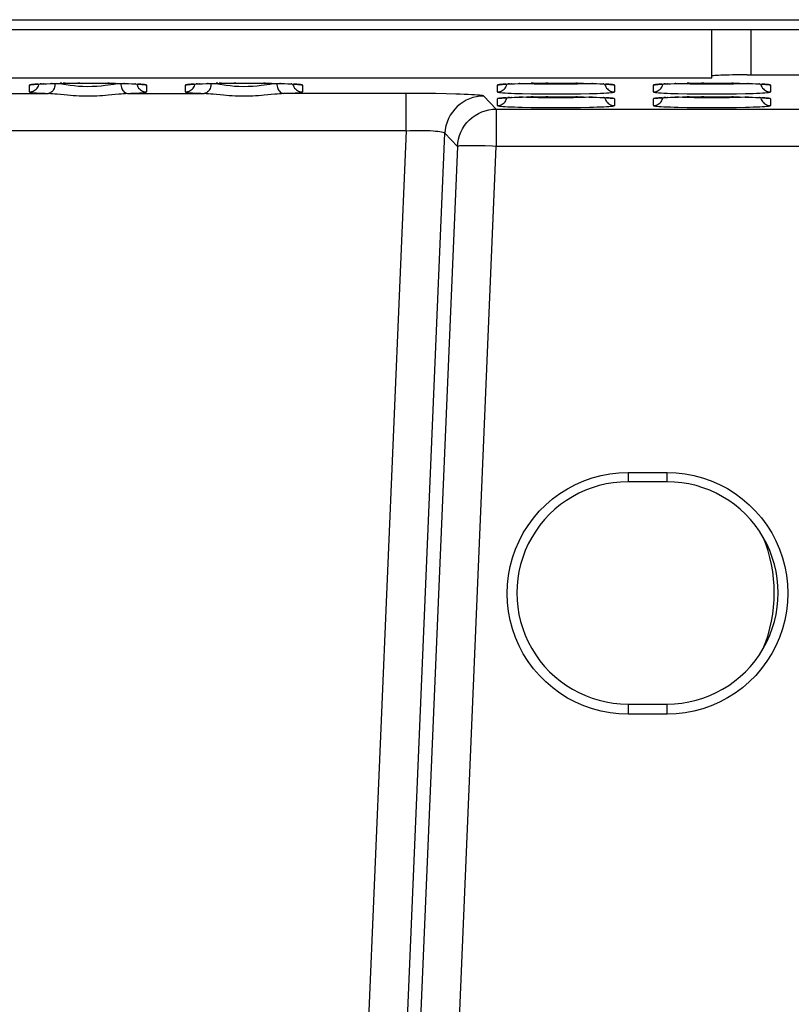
# Model space of a CAD drawing. Header units: millimetres. Extents: x 0 to 1574, y -402 to 1216.
# Tile 15 of 89: x 549 to 589, y 79 to 130. Entities that reach past the tile are written whole.
import ezdxf

# ---------------------------------------------------------------- set-up
doc = ezdxf.new("R2010")
doc.units = ezdxf.units.MM
doc.header["$LTSCALE"] = 65.395
for name, color, linetype in [('EFC5610_90KW_BOTTOM_1_AM_0', 7, 'CONTINUOUS'), ('MANIFOLD_SOLID_BREP_372190_AM_0', 7, 'CONTINUOUS'), ('TERMINAL_HAPPY_2P_1_AM_0', 7, 'CONTINUOUS')]:
    doc.layers.add(name, color=color, linetype=linetype)

msp = doc.modelspace()

# ---------------------------------------------------------------- linework, layer by layer
at = {"layer": 'EFC5610_90KW_BOTTOM_1_AM_0', "color": 7}
for p, q in [((584.794, 126.553), (584.794, 129.057)), ((586.794, 129.057), (586.794, 126.732)), ((584.794, 126.553), (455.382, 126.553)), ((550.198, 126.254), (550.077, 126.246)), ((550.115, 126.247), (550.177, 126.251)), ((550.177, 126.251), (550.248, 126.256)), ((550.248, 126.256), (550.198, 126.254)), ((550.248, 126.256), (550.328, 126.26)), ((550.328, 126.26), (550.416, 126.264)), ((550.416, 126.264), (550.338, 126.262)), ((550.416, 126.264), (550.513, 126.269)), ((550.513, 126.269), (550.497, 126.269)), ((550.513, 126.269), (550.674, 126.275)), ((550.674, 126.275), (550.857, 126.281)), ((550.857, 126.281), (551.062, 126.286)), ((551.062, 126.286), (551.29, 126.292)), ((551.29, 126.292), (551.628, 126.298)), ((551.454, 126.295), (551.371, 126.293)), ((551.628, 126.298), (551.526, 126.296)), ((551.628, 126.298), (551.998, 126.302)), ((551.998, 126.302), (552.386, 126.305)), ((552.386, 126.305), (552.271, 126.304)), ((552.386, 126.305), (552.78, 126.306)), ((552.78, 126.306), (553.165, 126.305)), ((553.165, 126.305), (553.535, 126.303)), ((553.535, 126.303), (553.883, 126.299)), ((553.883, 126.299), (553.817, 126.3)), ((553.883, 126.299), (554.205, 126.293)), ((554.205, 126.293), (554.498, 126.287)), ((554.498, 126.287), (554.698, 126.282)), ((554.698, 126.282), (554.879, 126.276)), ((554.879, 126.276), (555.043, 126.27)), ((555.043, 126.27), (555.141, 126.266)), ((555.094, 126.269), (555.093, 126.268)), ((555.141, 126.266), (555.231, 126.262)), ((555.253, 126.261), (555.231, 126.262)), ((555.231, 126.262), (555.313, 126.257)), ((555.313, 126.257), (555.386, 126.253)), ((555.392, 126.254), (555.351, 126.255)), ((555.513, 126.246), (555.392, 126.254)), ((558.198, 126.254), (558.077, 126.246)), ((558.115, 126.247), (558.177, 126.251)), ((558.177, 126.251), (558.248, 126.256)), ((558.248, 126.256), (558.198, 126.254)), ((558.248, 126.256), (558.328, 126.26)), ((558.328, 126.26), (558.416, 126.264)), ((558.416, 126.264), (558.338, 126.262)), ((558.416, 126.264), (558.513, 126.269)), ((558.513, 126.269), (558.497, 126.269)), ((558.513, 126.269), (558.674, 126.275)), ((558.674, 126.275), (558.857, 126.281)), ((558.857, 126.281), (559.062, 126.286)), ((559.062, 126.286), (559.29, 126.292)), ((559.29, 126.292), (559.628, 126.298)), ((559.454, 126.295), (559.371, 126.293)), ((559.628, 126.298), (559.526, 126.296)), ((559.628, 126.298), (559.998, 126.302)), ((559.998, 126.302), (560.386, 126.305)), ((560.386, 126.305), (560.271, 126.304)), ((560.386, 126.305), (560.78, 126.306)), ((560.78, 126.306), (561.165, 126.305)), ((561.165, 126.305), (561.535, 126.303)), ((561.535, 126.303), (561.883, 126.299)), ((561.883, 126.299), (561.817, 126.3)), ((561.883, 126.299), (562.205, 126.293)), ((562.205, 126.293), (562.498, 126.287)), ((562.498, 126.287), (562.698, 126.282)), ((562.698, 126.282), (562.879, 126.276)), ((562.879, 126.276), (563.043, 126.27)), ((563.043, 126.27), (563.141, 126.266)), ((563.094, 126.269), (563.093, 126.268)), ((563.141, 126.266), (563.231, 126.262)), ((563.253, 126.261), (563.231, 126.262)), ((563.231, 126.262), (563.313, 126.257)), ((563.313, 126.257), (563.386, 126.253)), ((563.392, 126.254), (563.351, 126.255)), ((563.513, 126.246), (563.392, 126.254)), ((574.198, 126.254), (574.077, 126.246)), ((574.115, 126.247), (574.177, 126.251)), ((574.177, 126.251), (574.248, 126.256)), ((574.248, 126.256), (574.198, 126.254)), ((574.248, 126.256), (574.328, 126.26)), ((574.328, 126.26), (574.416, 126.264)), ((574.416, 126.264), (574.338, 126.262)), ((574.416, 126.264), (574.513, 126.269)), ((574.513, 126.269), (574.497, 126.269)), ((574.513, 126.269), (574.674, 126.275)), ((574.674, 126.275), (574.857, 126.281)), ((574.857, 126.281), (575.062, 126.286)), ((575.062, 126.286), (575.29, 126.292)), ((575.29, 126.292), (575.628, 126.298)), ((575.628, 126.298), (575.526, 126.296)), ((575.628, 126.298), (575.998, 126.302)), ((575.998, 126.302), (576.386, 126.305)), ((576.386, 126.305), (576.271, 126.304)), ((576.386, 126.305), (576.78, 126.306)), ((576.78, 126.306), (577.165, 126.305)), ((577.165, 126.305), (577.535, 126.303)), ((577.696, 126.254), (577.252, 126.249)), ((577.535, 126.303), (577.883, 126.299)), ((577.883, 126.299), (577.817, 126.3)), ((577.883, 126.299), (578.205, 126.293)), ((578.205, 126.293), (578.498, 126.287)), ((578.498, 126.287), (578.698, 126.282)), ((578.698, 126.282), (578.879, 126.276)), ((578.879, 126.276), (579.043, 126.27)), ((579.043, 126.27), (579.141, 126.266)), ((579.094, 126.269), (579.093, 126.268)), ((579.141, 126.266), (579.231, 126.262)), ((579.253, 126.261), (579.231, 126.262)), ((579.231, 126.262), (579.313, 126.257)), ((579.313, 126.257), (579.386, 126.253)), ((579.392, 126.254), (579.351, 126.255)), ((579.513, 126.246), (579.392, 126.254)), ((582.198, 126.254), (582.077, 126.246)), ((582.115, 126.247), (582.177, 126.251)), ((582.177, 126.251), (582.248, 126.256)), ((582.248, 126.256), (582.198, 126.254)), ((582.248, 126.256), (582.328, 126.26)), ((582.328, 126.26), (582.416, 126.264)), ((582.416, 126.264), (582.338, 126.262)), ((582.416, 126.264), (582.513, 126.269)), ((582.513, 126.269), (582.497, 126.269)), ((582.513, 126.269), (582.674, 126.275)), ((582.674, 126.275), (582.857, 126.281)), ((582.857, 126.281), (583.062, 126.286)), ((583.062, 126.286), (583.29, 126.292)), ((583.29, 126.292), (583.628, 126.298)), ((583.628, 126.298), (583.526, 126.296)), ((583.628, 126.298), (583.998, 126.302)), ((583.998, 126.302), (584.386, 126.305)), ((584.386, 126.305), (584.271, 126.304)), ((584.386, 126.305), (584.78, 126.306)), ((584.78, 126.306), (585.165, 126.305)), ((585.165, 126.305), (585.535, 126.303)), ((585.696, 126.254), (585.252, 126.249)), ((585.535, 126.303), (585.883, 126.299)), ((585.883, 126.299), (585.817, 126.3)), ((586.214, 126.729), (585.851, 126.723)), ((585.883, 126.299), (586.205, 126.293)), ((586.205, 126.293), (586.498, 126.287)), ((586.597, 126.731), (586.214, 126.729)), ((586.498, 126.287), (586.698, 126.282)), ((586.597, 126.731), (598.794, 126.732)), ((586.698, 126.282), (586.879, 126.276)), ((586.879, 126.276), (587.043, 126.27)), ((587.043, 126.27), (587.141, 126.266)), ((587.094, 126.269), (587.093, 126.268)), ((587.141, 126.266), (587.231, 126.262)), ((587.253, 126.261), (587.231, 126.262)), ((587.231, 126.262), (587.313, 126.257)), ((587.313, 126.257), (587.386, 126.253)), ((587.392, 126.254), (587.351, 126.255)), ((587.513, 126.246), (587.392, 126.254)), ((546.824, 125.775), (550.764, 125.775)), ((549.794, 125.852), (549.794, 126.201)), ((551.21, 125.747), (551.749, 125.698)), ((554.824, 125.775), (558.764, 125.775)), ((555.794, 126.201), (555.794, 125.852)), ((557.794, 125.852), (557.794, 126.201)), ((559.21, 125.747), (559.749, 125.698)), ((569.417, 125.775), (562.824, 125.775)), ((563.794, 126.201), (563.794, 125.852)), ((569.11, 123.863), (569.11, 125.775)), ((570.025, 125.771), (569.417, 125.775)), ((570.615, 125.765), (570.025, 125.771)), ((571.167, 125.755), (570.615, 125.765)), ((573.794, 125.852), (573.794, 126.201)), ((575.528, 125.757), (576.02, 125.751)), ((576.02, 125.751), (576.536, 125.748)), ((576.793, 126.247), (576.334, 126.249)), ((576.536, 125.748), (577.058, 125.748)), ((577.252, 126.249), (576.793, 126.247)), ((577.058, 125.748), (577.571, 125.751)), ((577.571, 125.751), (578.062, 125.757)), ((578.062, 125.757), (578.514, 125.766)), ((579.794, 126.201), (579.794, 125.852)), ((581.794, 125.852), (581.794, 126.201)), ((583.528, 125.757), (584.02, 125.751)), ((584.02, 125.751), (584.536, 125.748)), ((584.793, 126.247), (584.334, 126.249)), ((584.536, 125.748), (585.058, 125.748)), ((585.252, 126.249), (584.793, 126.247)), ((585.058, 125.748), (585.571, 125.751)), ((585.571, 125.751), (586.062, 125.757)), ((586.062, 125.757), (586.514, 125.766)), ((587.794, 126.201), (587.794, 125.852)), ((573.739, 124.971), (573.098, 125.64)), ((573.794, 125.154), (573.794, 125.503)), ((574.198, 125.555), (574.077, 125.547)), ((574.115, 125.548), (574.177, 125.553)), ((574.177, 125.553), (574.248, 125.557)), ((574.248, 125.557), (574.198, 125.555)), ((574.248, 125.557), (574.328, 125.562)), ((574.328, 125.562), (574.416, 125.566)), ((574.416, 125.566), (574.338, 125.563)), ((574.416, 125.566), (574.513, 125.57)), ((574.513, 125.57), (574.497, 125.57)), ((574.513, 125.57), (574.674, 125.576)), ((574.674, 125.576), (574.857, 125.582)), ((574.857, 125.582), (575.062, 125.588)), ((575.062, 125.588), (575.29, 125.593)), ((575.29, 125.593), (575.628, 125.599)), ((575.628, 125.599), (575.526, 125.598)), ((575.628, 125.599), (575.998, 125.604)), ((575.998, 125.604), (576.386, 125.606)), ((576.386, 125.606), (576.271, 125.606)), ((576.793, 125.549), (576.334, 125.55)), ((576.386, 125.606), (576.78, 125.607)), ((576.78, 125.607), (577.165, 125.607)), ((577.252, 125.55), (576.793, 125.549)), ((577.165, 125.607), (577.535, 125.604)), ((577.696, 125.556), (577.252, 125.55)), ((577.535, 125.604), (577.883, 125.6)), ((577.883, 125.6), (577.817, 125.601)), ((577.883, 125.6), (578.205, 125.595)), ((578.205, 125.595), (578.498, 125.589)), ((578.498, 125.589), (578.698, 125.583)), ((578.698, 125.583), (578.879, 125.578)), ((578.879, 125.578), (579.043, 125.572)), ((579.043, 125.572), (579.141, 125.567)), ((579.094, 125.57), (579.093, 125.569)), ((579.141, 125.567), (579.231, 125.563)), ((579.253, 125.563), (579.231, 125.563)), ((579.231, 125.563), (579.313, 125.559)), ((579.313, 125.559), (579.386, 125.554)), ((579.392, 125.555), (579.351, 125.557)), ((579.513, 125.547), (579.392, 125.555)), ((579.794, 125.503), (579.794, 125.154)), ((581.794, 125.154), (581.794, 125.503)), ((582.198, 125.555), (582.077, 125.547)), ((582.115, 125.548), (582.177, 125.553)), ((582.177, 125.553), (582.248, 125.557)), ((582.248, 125.557), (582.198, 125.555)), ((582.248, 125.557), (582.328, 125.562)), ((582.328, 125.562), (582.416, 125.566)), ((582.416, 125.566), (582.338, 125.563)), ((582.416, 125.566), (582.513, 125.57)), ((582.513, 125.57), (582.497, 125.57)), ((582.513, 125.57), (582.674, 125.576)), ((582.674, 125.576), (582.857, 125.582)), ((582.857, 125.582), (583.062, 125.588)), ((583.062, 125.588), (583.29, 125.593)), ((583.29, 125.593), (583.628, 125.599)), ((583.628, 125.599), (583.526, 125.598)), ((583.628, 125.599), (583.998, 125.604)), ((583.998, 125.604), (584.386, 125.606)), ((584.386, 125.606), (584.271, 125.606)), ((584.793, 125.549), (584.334, 125.55)), ((584.386, 125.606), (584.78, 125.607)), ((584.78, 125.607), (585.165, 125.607)), ((585.252, 125.55), (584.793, 125.549)), ((585.165, 125.607), (585.535, 125.604)), ((585.696, 125.556), (585.252, 125.55)), ((585.535, 125.604), (585.883, 125.6)), ((585.883, 125.6), (585.817, 125.601)), ((585.883, 125.6), (586.205, 125.595)), ((586.205, 125.595), (586.498, 125.589)), ((586.498, 125.589), (586.698, 125.583)), ((586.698, 125.583), (586.879, 125.578)), ((586.879, 125.578), (587.043, 125.572)), ((587.043, 125.572), (587.141, 125.567)), ((587.094, 125.57), (587.093, 125.569)), ((587.141, 125.567), (587.231, 125.563)), ((587.253, 125.563), (587.231, 125.563)), ((587.231, 125.563), (587.313, 125.559)), ((587.313, 125.559), (587.386, 125.554)), ((587.392, 125.555), (587.351, 125.557)), ((587.513, 125.547), (587.392, 125.555)), ((587.794, 125.503), (587.794, 125.154)), ((573.739, 124.971), (674.304, 124.971)), ((573.739, 124.971), (573.739, 123.059)), ((575.528, 125.059), (576.02, 125.053)), ((576.02, 125.053), (576.536, 125.049)), ((576.536, 125.049), (577.058, 125.049)), ((577.058, 125.049), (577.571, 125.053)), ((577.571, 125.053), (578.062, 125.059)), ((578.062, 125.059), (578.514, 125.068)), ((583.528, 125.059), (584.02, 125.053)), ((584.02, 125.053), (584.536, 125.049)), ((584.536, 125.049), (585.058, 125.049)), ((585.058, 125.049), (585.571, 125.053)), ((585.571, 125.053), (586.062, 125.059)), ((586.062, 125.059), (586.514, 125.068)), ((569.11, 123.863), (459.969, 123.863)), ((569.11, 123.863), (566.395, 59.47)), ((568.392, 59.47), (571.102, 123.729)), ((571.102, 123.729), (571.742, 123.059)), ((571.742, 123.059), (569.061, 59.47)), ((571.058, 59.47), (573.739, 123.059)), ((674.304, 123.059), (573.739, 123.059)), ((580.494, 106.336), (582.494, 106.336)), ((580.494, 106.335), (580.494, 105.857)), ((582.494, 105.857), (582.494, 106.335)), ((582.494, 105.857), (580.494, 105.857)), ((580.494, 94.457), (582.494, 94.457)), ((580.494, 94.457), (580.494, 93.935)), ((582.494, 93.935), (582.494, 94.457)), ((582.494, 93.935), (580.494, 93.935))]:
    msp.add_line(p, q, dxfattribs=at)
for points in [[(549.794, 125.852), (549.86, 125.856), (549.923, 125.869), (549.983, 125.889), (550.039, 125.917), (550.093, 125.951), (550.142, 125.993), (550.186, 126.042), (550.223, 126.096), (550.253, 126.155), (550.276, 126.218), (550.284, 126.258)], [(551.102, 126.275), (551.099, 126.21), (551.089, 126.148), (551.075, 126.088), (551.056, 126.033), (551.032, 125.98), (551.004, 125.931), (550.971, 125.887), (550.935, 125.85), (550.895, 125.819), (550.853, 125.796), (550.809, 125.781), (550.764, 125.775)], [(551.102, 126.275), (550.956, 126.281), (550.919, 126.283)], [(551.448, 126.243), (551.265, 126.262), (551.102, 126.275)], [(554.485, 126.275), (554.312, 126.261), (554.12, 126.24), (553.683, 126.181)], [(554.668, 126.283), (554.632, 126.281), (554.485, 126.275)], [(554.485, 126.275), (554.489, 126.211), (554.499, 126.147), (554.514, 126.086), (554.533, 126.028), (554.558, 125.975), (554.587, 125.926), (554.62, 125.883), (554.657, 125.846), (554.696, 125.817), (554.737, 125.795), (554.78, 125.781), (554.824, 125.775)], [(555.304, 126.258), (555.311, 126.223), (555.331, 126.163), (555.358, 126.106), (555.393, 126.053), (555.435, 126.004), (555.483, 125.96), (555.538, 125.923), (555.597, 125.893), (555.66, 125.87), (555.726, 125.857), (555.794, 125.852)], [(555.386, 126.253), (555.451, 126.248), (555.481, 126.246), (555.508, 126.244), (555.533, 126.242), (555.556, 126.24), (555.576, 126.238), (555.595, 126.236), (555.611, 126.234), (555.625, 126.233), (555.636, 126.231), (555.644, 126.23), (555.646, 126.23)], [(557.794, 125.852), (557.86, 125.856), (557.923, 125.869), (557.983, 125.889), (558.039, 125.917), (558.093, 125.951), (558.142, 125.993), (558.186, 126.042), (558.223, 126.096), (558.253, 126.155), (558.276, 126.218), (558.284, 126.258)], [(559.102, 126.275), (559.099, 126.21), (559.089, 126.148), (559.075, 126.088), (559.056, 126.033), (559.032, 125.98), (559.004, 125.931), (558.971, 125.887), (558.935, 125.85), (558.895, 125.819), (558.853, 125.796), (558.809, 125.781), (558.764, 125.775)], [(559.102, 126.275), (558.956, 126.281), (558.919, 126.283)], [(559.448, 126.243), (559.265, 126.262), (559.102, 126.275)], [(562.485, 126.275), (562.312, 126.261), (562.12, 126.24), (561.683, 126.181)], [(562.668, 126.283), (562.632, 126.281), (562.485, 126.275)], [(562.485, 126.275), (562.489, 126.211), (562.499, 126.147), (562.514, 126.086), (562.533, 126.028), (562.558, 125.975), (562.587, 125.926), (562.62, 125.883), (562.657, 125.846), (562.696, 125.817), (562.737, 125.795), (562.78, 125.781), (562.824, 125.775)], [(563.304, 126.258), (563.311, 126.223), (563.331, 126.163), (563.358, 126.106), (563.393, 126.053), (563.435, 126.004), (563.483, 125.96), (563.538, 125.923), (563.597, 125.893), (563.66, 125.87), (563.726, 125.857), (563.794, 125.852)], [(563.386, 126.253), (563.451, 126.248), (563.481, 126.246), (563.508, 126.244), (563.533, 126.242), (563.556, 126.24), (563.576, 126.238), (563.595, 126.236), (563.611, 126.234), (563.625, 126.233), (563.636, 126.231), (563.644, 126.23), (563.646, 126.23)], [(573.794, 125.852), (573.86, 125.856), (573.923, 125.869), (573.983, 125.889), (574.039, 125.917), (574.093, 125.951), (574.142, 125.993), (574.186, 126.042), (574.223, 126.096), (574.253, 126.155), (574.276, 126.218), (574.284, 126.258)], [(576.334, 126.249), (575.891, 126.254), (575.681, 126.258), (575.479, 126.263), (575.289, 126.268), (575.111, 126.274), (574.948, 126.281), (574.919, 126.283)], [(578.669, 126.283), (578.643, 126.281), (578.48, 126.274), (578.302, 126.268), (578.111, 126.263), (577.908, 126.258), (577.696, 126.254)], [(579.304, 126.258), (579.311, 126.223), (579.331, 126.163), (579.358, 126.106), (579.393, 126.053), (579.435, 126.004), (579.483, 125.96), (579.538, 125.923), (579.597, 125.893), (579.66, 125.87), (579.726, 125.857), (579.794, 125.852)], [(579.386, 126.253), (579.451, 126.248), (579.481, 126.246), (579.508, 126.244), (579.533, 126.242), (579.556, 126.24), (579.576, 126.238), (579.595, 126.236), (579.611, 126.234), (579.625, 126.233), (579.636, 126.231), (579.644, 126.23), (579.646, 126.23)], [(581.794, 125.852), (581.86, 125.856), (581.923, 125.869), (581.983, 125.889), (582.039, 125.917), (582.093, 125.951), (582.142, 125.993), (582.186, 126.042), (582.223, 126.096), (582.253, 126.155), (582.276, 126.218), (582.284, 126.258)], [(584.334, 126.249), (583.891, 126.254), (583.681, 126.258), (583.479, 126.263), (583.289, 126.268), (583.111, 126.274), (582.948, 126.281), (582.919, 126.283)], [(585.851, 126.723), (585.683, 126.72), (585.525, 126.716), (585.38, 126.711), (585.248, 126.706), (585.131, 126.7), (585.03, 126.695), (584.946, 126.688), (584.88, 126.682), (584.832, 126.675), (584.804, 126.669), (584.794, 126.662)], [(586.669, 126.283), (586.643, 126.281), (586.48, 126.274), (586.302, 126.268), (586.111, 126.263), (585.908, 126.258), (585.696, 126.254)], [(587.304, 126.258), (587.311, 126.223), (587.331, 126.163), (587.358, 126.106), (587.393, 126.053), (587.435, 126.004), (587.483, 125.96), (587.538, 125.923), (587.597, 125.893), (587.66, 125.87), (587.726, 125.857), (587.794, 125.852)], [(587.386, 126.253), (587.451, 126.248), (587.481, 126.246), (587.508, 126.244), (587.533, 126.242), (587.556, 126.24), (587.576, 126.238), (587.595, 126.236), (587.611, 126.234), (587.625, 126.233), (587.636, 126.231), (587.644, 126.23), (587.646, 126.23)], [(550.077, 126.246), (549.976, 126.237), (549.897, 126.229), (549.84, 126.22), (549.806, 126.211), (549.794, 126.201)], [(549.966, 126.233), (549.928, 126.22), (549.862, 126.206), (549.794, 126.201)], [(549.794, 125.852), (549.804, 125.843), (549.835, 125.835), (549.886, 125.826), (549.957, 125.818), (550.047, 125.81), (550.156, 125.802), (550.283, 125.795), (550.428, 125.788), (550.588, 125.781)], [(549.937, 126.229), (549.939, 126.229), (549.945, 126.23), (549.954, 126.232), (549.966, 126.233), (549.981, 126.235), (549.997, 126.237), (550.016, 126.239), (550.038, 126.241), (550.061, 126.243), (550.087, 126.245), (550.115, 126.247)], [(550.588, 125.781), (550.866, 125.771), (550.974, 125.765), (551.089, 125.757), (551.21, 125.747)], [(553.683, 126.181), (553.469, 126.156), (553.251, 126.135), (553.017, 126.122), (552.778, 126.117), (552.541, 126.123), (552.31, 126.137), (552.092, 126.159), (551.879, 126.185), (551.448, 126.243)], [(551.749, 125.698), (551.894, 125.687), (552.042, 125.676), (552.191, 125.666), (552.341, 125.659), (552.492, 125.653), (552.643, 125.65), (552.794, 125.649), (552.945, 125.65), (553.095, 125.653), (553.246, 125.659), (553.396, 125.666), (553.545, 125.676), (553.693, 125.687), (553.838, 125.698), (554.377, 125.747)], [(554.377, 125.747), (554.499, 125.757), (554.614, 125.765), (554.722, 125.771)], [(554.722, 125.771), (555, 125.781), (555.16, 125.788), (555.304, 125.795), (555.431, 125.802), (555.541, 125.81), (555.631, 125.818), (555.702, 125.826), (555.753, 125.835), (555.783, 125.843), (555.794, 125.852)], [(555.794, 126.201), (555.782, 126.21), (555.748, 126.22), (555.692, 126.228), (555.613, 126.237), (555.513, 126.246)], [(555.794, 126.201), (555.728, 126.206), (555.665, 126.218), (555.62, 126.233)], [(558.077, 126.246), (557.976, 126.237), (557.897, 126.229), (557.84, 126.22), (557.806, 126.211), (557.794, 126.201)], [(557.966, 126.233), (557.928, 126.22), (557.862, 126.206), (557.794, 126.201)], [(557.794, 125.852), (557.804, 125.843), (557.835, 125.835), (557.886, 125.826), (557.957, 125.818), (558.047, 125.81), (558.156, 125.802), (558.283, 125.795), (558.428, 125.788), (558.588, 125.781)], [(557.937, 126.229), (557.939, 126.229), (557.945, 126.23), (557.954, 126.232), (557.966, 126.233), (557.981, 126.235), (557.997, 126.237), (558.016, 126.239), (558.038, 126.241), (558.061, 126.243), (558.087, 126.245), (558.115, 126.247)], [(558.588, 125.781), (558.866, 125.771), (558.974, 125.765), (559.089, 125.757), (559.21, 125.747)], [(561.683, 126.181), (561.469, 126.156), (561.251, 126.135), (561.017, 126.122), (560.778, 126.117), (560.541, 126.123), (560.31, 126.137), (560.092, 126.159), (559.879, 126.185), (559.448, 126.243)], [(559.749, 125.698), (559.894, 125.687), (560.042, 125.676), (560.191, 125.666), (560.341, 125.659), (560.492, 125.653), (560.643, 125.65), (560.794, 125.649), (560.945, 125.65), (561.095, 125.653), (561.246, 125.659), (561.396, 125.666), (561.545, 125.676), (561.693, 125.687), (561.838, 125.698), (562.377, 125.747)], [(562.377, 125.747), (562.499, 125.757), (562.614, 125.765), (562.722, 125.771)], [(562.722, 125.771), (563, 125.781), (563.16, 125.788), (563.304, 125.795), (563.431, 125.802), (563.541, 125.81), (563.631, 125.818), (563.702, 125.826), (563.753, 125.835), (563.783, 125.843), (563.794, 125.852)], [(563.794, 126.201), (563.782, 126.21), (563.748, 126.22), (563.692, 126.228), (563.613, 126.237), (563.513, 126.246)], [(563.794, 126.201), (563.728, 126.206), (563.665, 126.218), (563.62, 126.233)], [(573.098, 125.64), (573.077, 125.651), (573.032, 125.661), (572.963, 125.672), (572.872, 125.682), (572.758, 125.692), (572.622, 125.702), (572.466, 125.711), (572.291, 125.72), (572.099, 125.728), (571.889, 125.736), (571.664, 125.743), (571.167, 125.755)], [(574.077, 126.246), (573.976, 126.237), (573.897, 126.229), (573.84, 126.22), (573.806, 126.211), (573.794, 126.201)], [(573.966, 126.233), (573.928, 126.22), (573.862, 126.206), (573.794, 126.201)], [(573.794, 125.852), (573.805, 125.843), (573.839, 125.834), (573.896, 125.825), (573.974, 125.816), (574.075, 125.808), (574.195, 125.8), (574.335, 125.792), (574.494, 125.785), (574.671, 125.778), (574.864, 125.772), (575.073, 125.766), (575.528, 125.757)], [(573.937, 126.229), (573.939, 126.229), (573.945, 126.23), (573.954, 126.232), (573.966, 126.233), (573.981, 126.235), (573.997, 126.237), (574.016, 126.239), (574.038, 126.241), (574.061, 126.243), (574.087, 126.245), (574.115, 126.247)], [(578.514, 125.766), (578.721, 125.772), (578.914, 125.778), (579.091, 125.785), (579.249, 125.792), (579.389, 125.8), (579.511, 125.808), (579.612, 125.816), (579.691, 125.825), (579.748, 125.834), (579.782, 125.843), (579.794, 125.852)], [(579.794, 126.201), (579.782, 126.21), (579.748, 126.22), (579.692, 126.228), (579.613, 126.237), (579.513, 126.246)], [(579.794, 126.201), (579.728, 126.206), (579.665, 126.218), (579.62, 126.233)], [(582.077, 126.246), (581.976, 126.237), (581.897, 126.229), (581.84, 126.22), (581.806, 126.211), (581.794, 126.201)], [(581.966, 126.233), (581.928, 126.22), (581.862, 126.206), (581.794, 126.201)], [(581.794, 125.852), (581.805, 125.843), (581.839, 125.834), (581.896, 125.825), (581.974, 125.816), (582.075, 125.808), (582.195, 125.8), (582.335, 125.792), (582.494, 125.785), (582.671, 125.778), (582.864, 125.772), (583.073, 125.766), (583.528, 125.757)], [(581.937, 126.229), (581.939, 126.229), (581.945, 126.23), (581.954, 126.232), (581.966, 126.233), (581.981, 126.235), (581.997, 126.237), (582.016, 126.239), (582.038, 126.241), (582.061, 126.243), (582.087, 126.245), (582.115, 126.247)], [(586.514, 125.766), (586.721, 125.772), (586.914, 125.778), (587.091, 125.785), (587.249, 125.792), (587.389, 125.8), (587.511, 125.808), (587.612, 125.816), (587.691, 125.825), (587.748, 125.834), (587.782, 125.843), (587.794, 125.852)], [(587.794, 126.201), (587.782, 126.21), (587.748, 126.22), (587.692, 126.228), (587.613, 126.237), (587.513, 126.246)], [(587.794, 126.201), (587.728, 126.206), (587.665, 126.218), (587.62, 126.233)], [(573.098, 125.64), (572.908, 125.631), (572.721, 125.604), (572.539, 125.56), (572.363, 125.499), (572.195, 125.423), (572.034, 125.332), (571.881, 125.225), (571.737, 125.104), (571.605, 124.968), (571.485, 124.819), (571.378, 124.658), (571.287, 124.485), (571.213, 124.304), (571.157, 124.115), (571.12, 123.923), (571.102, 123.729)], [(573.794, 125.154), (573.86, 125.158), (573.923, 125.171), (573.983, 125.191), (574.039, 125.218), (574.093, 125.253), (574.142, 125.295), (574.186, 125.343), (574.223, 125.398), (574.253, 125.457), (574.276, 125.52), (574.284, 125.559)], [(574.077, 125.547), (573.976, 125.539), (573.897, 125.53), (573.84, 125.521), (573.806, 125.512), (573.794, 125.503)], [(573.966, 125.535), (573.928, 125.521), (573.862, 125.508), (573.794, 125.503)], [(573.937, 125.53), (573.939, 125.531), (573.945, 125.532), (573.954, 125.533), (573.966, 125.535), (573.981, 125.536), (573.997, 125.538), (574.016, 125.54), (574.038, 125.542), (574.061, 125.544), (574.087, 125.546), (574.115, 125.548)], [(576.334, 125.55), (575.891, 125.556), (575.681, 125.56), (575.479, 125.564), (575.289, 125.57), (575.111, 125.576), (574.948, 125.583), (574.919, 125.584)], [(578.669, 125.584), (578.643, 125.583), (578.48, 125.576), (578.302, 125.57), (578.111, 125.564), (577.908, 125.56), (577.696, 125.556)], [(579.304, 125.559), (579.311, 125.524), (579.331, 125.465), (579.358, 125.408), (579.393, 125.355), (579.435, 125.305), (579.483, 125.262), (579.538, 125.224), (579.597, 125.194), (579.66, 125.172), (579.726, 125.158), (579.794, 125.154)], [(579.386, 125.554), (579.451, 125.55), (579.481, 125.548), (579.508, 125.546), (579.533, 125.544), (579.556, 125.542), (579.576, 125.54), (579.595, 125.538), (579.611, 125.536), (579.625, 125.534), (579.636, 125.533), (579.644, 125.532), (579.646, 125.531)], [(579.794, 125.503), (579.782, 125.512), (579.748, 125.521), (579.692, 125.53), (579.613, 125.539), (579.513, 125.547)], [(579.794, 125.503), (579.728, 125.507), (579.665, 125.52), (579.62, 125.535)], [(581.794, 125.154), (581.86, 125.158), (581.923, 125.171), (581.983, 125.191), (582.039, 125.218), (582.093, 125.253), (582.142, 125.295), (582.186, 125.343), (582.223, 125.398), (582.253, 125.457), (582.276, 125.52), (582.284, 125.559)], [(582.077, 125.547), (581.976, 125.539), (581.897, 125.53), (581.84, 125.521), (581.806, 125.512), (581.794, 125.503)], [(581.966, 125.535), (581.928, 125.521), (581.862, 125.508), (581.794, 125.503)], [(581.937, 125.53), (581.939, 125.531), (581.945, 125.532), (581.954, 125.533), (581.966, 125.535), (581.981, 125.536), (581.997, 125.538), (582.016, 125.54), (582.038, 125.542), (582.061, 125.544), (582.087, 125.546), (582.115, 125.548)], [(584.334, 125.55), (583.891, 125.556), (583.681, 125.56), (583.479, 125.564), (583.289, 125.57), (583.111, 125.576), (582.948, 125.583), (582.919, 125.584)], [(586.669, 125.584), (586.643, 125.583), (586.48, 125.576), (586.302, 125.57), (586.111, 125.564), (585.908, 125.56), (585.696, 125.556)], [(587.304, 125.559), (587.311, 125.524), (587.331, 125.465), (587.358, 125.408), (587.393, 125.355), (587.435, 125.305), (587.483, 125.262), (587.538, 125.224), (587.597, 125.194), (587.66, 125.172), (587.726, 125.158), (587.794, 125.154)], [(587.386, 125.554), (587.451, 125.55), (587.481, 125.548), (587.508, 125.546), (587.533, 125.544), (587.556, 125.542), (587.576, 125.54), (587.595, 125.538), (587.611, 125.536), (587.625, 125.534), (587.636, 125.533), (587.644, 125.532), (587.646, 125.531)], [(587.794, 125.503), (587.782, 125.512), (587.748, 125.521), (587.692, 125.53), (587.613, 125.539), (587.513, 125.547)], [(587.794, 125.503), (587.728, 125.507), (587.665, 125.52), (587.62, 125.535)], [(571.742, 123.059), (571.759, 123.249), (571.795, 123.436), (571.848, 123.619), (571.919, 123.796), (572.006, 123.966), (572.108, 124.126), (572.226, 124.277), (572.357, 124.415), (572.501, 124.54), (572.656, 124.651), (572.821, 124.747), (572.994, 124.826), (573.175, 124.889), (573.36, 124.934), (573.548, 124.961), (573.739, 124.971)], [(573.794, 125.154), (573.805, 125.145), (573.839, 125.136), (573.896, 125.127), (573.974, 125.118), (574.075, 125.109), (574.195, 125.101), (574.335, 125.094), (574.494, 125.086), (574.671, 125.08), (574.864, 125.073), (575.073, 125.068), (575.528, 125.059)], [(578.514, 125.068), (578.721, 125.073), (578.914, 125.08), (579.091, 125.086), (579.249, 125.094), (579.389, 125.101), (579.511, 125.109), (579.612, 125.118), (579.691, 125.126), (579.748, 125.135), (579.782, 125.145), (579.794, 125.154)], [(581.794, 125.154), (581.805, 125.145), (581.839, 125.136), (581.896, 125.127), (581.974, 125.118), (582.075, 125.109), (582.195, 125.101), (582.335, 125.094), (582.494, 125.086), (582.671, 125.08), (582.864, 125.073), (583.073, 125.068), (583.528, 125.059)], [(586.514, 125.068), (586.721, 125.073), (586.914, 125.08), (587.091, 125.086), (587.249, 125.094), (587.389, 125.101), (587.511, 125.109), (587.612, 125.118), (587.691, 125.126), (587.748, 125.135), (587.782, 125.145), (587.794, 125.154)], [(569.11, 123.863), (569.302, 123.871), (569.493, 123.875), (569.68, 123.878), (569.862, 123.878), (570.036, 123.877), (570.201, 123.873), (570.354, 123.866), (570.496, 123.858), (570.625, 123.848), (570.741, 123.836), (570.843, 123.822), (570.93, 123.806), (571, 123.789), (571.052, 123.77), (571.086, 123.75), (571.102, 123.729)], [(573.172, 123.079), (572.991, 123.084), (572.817, 123.088), (572.652, 123.091), (572.496, 123.092), (572.352, 123.093), (572.221, 123.092), (572.103, 123.091), (572.001, 123.088), (571.914, 123.084), (571.845, 123.079), (571.792, 123.073), (571.758, 123.067), (571.742, 123.059)], [(573.739, 123.059), (573.547, 123.067), (573.172, 123.079)], [(580.494, 93.935), (580.03, 93.952), (579.571, 94.004), (579.115, 94.091), (578.667, 94.211), (578.229, 94.364), (577.804, 94.549), (577.396, 94.766), (577.004, 95.012), (576.63, 95.287), (576.278, 95.59), (575.95, 95.918), (575.647, 96.27), (575.371, 96.643), (575.124, 97.036), (574.907, 97.446), (574.722, 97.87), (574.569, 98.307), (574.449, 98.754), (574.363, 99.209), (574.311, 99.669), (574.293, 100.132), (574.31, 100.595), (574.362, 101.055), (574.448, 101.51), (574.567, 101.957), (574.72, 102.395), (574.905, 102.819), (575.121, 103.23), (575.368, 103.622), (575.643, 103.995), (575.945, 104.347), (576.272, 104.675), (576.624, 104.978), (576.997, 105.254), (577.389, 105.501), (577.798, 105.718), (578.224, 105.904), (578.662, 106.058), (579.112, 106.179), (579.568, 106.266), (580.029, 106.318), (580.494, 106.336)], [(582.494, 106.336), (582.958, 106.318), (583.417, 106.266), (583.873, 106.18), (584.321, 106.059), (584.758, 105.906), (585.183, 105.721), (585.592, 105.505), (585.984, 105.259), (586.357, 104.983), (586.709, 104.681), (587.038, 104.352), (587.341, 104), (587.617, 103.627), (587.864, 103.234), (588.08, 102.825), (588.266, 102.4), (588.419, 101.963), (588.539, 101.516), (588.625, 101.061), (588.677, 100.601), (588.694, 100.138), (588.677, 99.675), (588.626, 99.215), (588.54, 98.76), (588.42, 98.313), (588.268, 97.876), (588.083, 97.451), (587.867, 97.041), (587.62, 96.648), (587.345, 96.275), (587.043, 95.923), (586.715, 95.595), (586.364, 95.292), (585.991, 95.016), (585.599, 94.77), (585.19, 94.553), (584.764, 94.366), (584.325, 94.212), (583.876, 94.091), (583.419, 94.004), (582.959, 93.952), (582.494, 93.935)]]:
    msp.add_lwpolyline(points, dxfattribs=at)
for centre, start, end in [((580.494, 100.157), 89.9998, 270.0002), ((582.494, 100.157), 269.9998, 90.0002)]:
    msp.add_arc(centre, 5.7, start, end, dxfattribs=at)
at = {"layer": 'MANIFOLD_SOLID_BREP_372190_AM_0', "color": 7}
for p, q in [((430.279, 129.557), (755.308, 129.557)), ((430.779, 129.057), (638.081, 129.057))]:
    msp.add_line(p, q, dxfattribs=at)
at = {"layer": 'TERMINAL_HAPPY_2P_1_AM_0', "color": 7}
msp.add_arc((580.494, 100.157), 7.5, 337.6016, 22.4181, dxfattribs=at)

doc.saveas('drawing.dxf')
